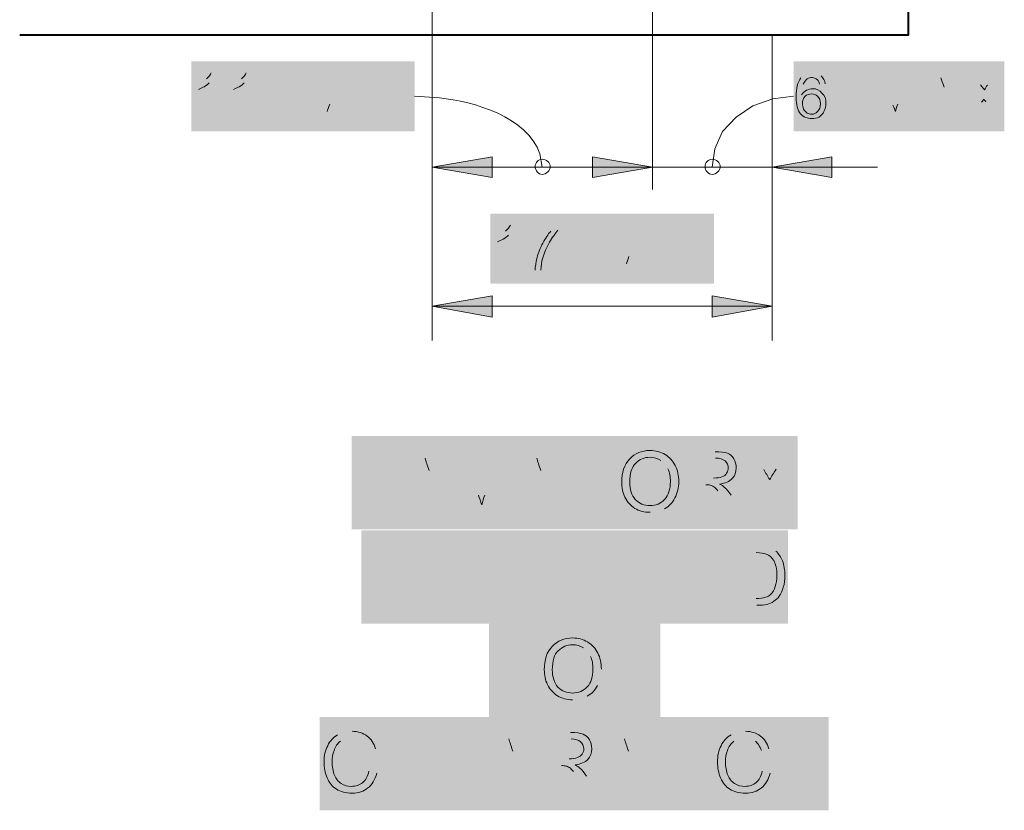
# Model space of a CAD drawing. Header units: inches. Extents: x -455 to 219, y -7 to 215.
# Tile 24 of 33: x -284 to -251, y 132 to 158. Entities that reach past the tile are written whole.
import ezdxf

# ---------------------------------------------------------------- set-up
doc = ezdxf.new("R2010")
doc.units = ezdxf.units.IN
doc.header["$MEASUREMENT"] = 0
doc.layers.add('PDF_Geometry', color=7, linetype='Continuous')
doc.layers.add('PDF_Solid Fills', color=7, linetype='Continuous')

msp = doc.modelspace()

# ---------------------------------------------------------------- hatches: boundary and pattern name
at = {"layer": 'PDF_Solid Fills', "transparency": 33554559}
h = msp.add_hatch(color=256, dxfattribs=at)
h.paths.add_polyline_path([(-277.434683, 155.118604), (-277.62443, 155.118604), (-277.62443, 156.311303)], flags=0)
h.paths.add_polyline_path([(-277.990372, 156.080895), (-277.990372, 156.257089)], flags=0)
h.paths.add_polyline_path([(-277.990372, 156.257089, 0.04278767), (-277.719304, 156.446837)], flags=0)
h.paths.add_polyline_path([(-277.556663, 156.650138), (-277.434683, 156.650138), (-277.434683, 155.118604)], flags=0)
h = msp.add_hatch(color=256, dxfattribs=at)
h.paths.add_polyline_path([(-276.241984, 155.118604), (-276.431732, 155.118604), (-276.431732, 156.311303)], flags=0)
h.paths.add_polyline_path([(-276.797673, 156.080895), (-276.797673, 156.257089)], flags=0)
h.paths.add_polyline_path([(-276.797673, 156.257089, 0.04278767), (-276.526605, 156.446837)], flags=0)
h.paths.add_polyline_path([(-276.363965, 156.650138), (-276.241984, 156.650138), (-276.241984, 155.118604)], flags=0)
h = msp.add_hatch(color=256, dxfattribs=at)
h.paths.add_polyline_path([(-275.686295, 156.094449), (-275.740508, 156.392623), (-275.740508, 156.636584), (-275.537208, 156.636584), (-275.537208, 156.392623), (-275.577868, 156.094449)], flags=0)
h.paths.add_polyline_path([(-275.34746, 156.094449), (-275.401674, 156.392623), (-275.401674, 156.636584), (-275.184819, 156.636584), (-275.184819, 156.392623), (-275.239033, 156.094449)], flags=0)
h = msp.add_hatch(color=256, dxfattribs=at)
h.paths.add_polyline_path([(-274.358062, 155.118604), (-274.358062, 156.636584), (-274.046334, 156.636584), (-273.693946, 155.552313)], flags=0)
h.paths.add_polyline_path([(-273.612625, 155.335458, 0.021361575), (-273.693946, 155.552313)], flags=0)
h.paths.add_polyline_path([(-273.531305, 155.57942), (-273.165363, 156.636584), (-272.894295, 156.636584), (-272.894295, 155.118604), (-273.097596, 155.118604), (-273.097596, 156.392623), (-273.531305, 155.118604), (-273.721052, 155.118604), (-274.154761, 156.41973), (-274.154761, 155.118604), (-274.358062, 155.118604)], flags=0)
for points in [[(-272.026878, 155.118604), (-272.026878, 156.636584), (-271.810024, 156.636584), (-271.010373, 155.443886), (-271.010373, 156.636584), (-270.820626, 156.636584), (-270.820626, 155.118604), (-271.023927, 155.118604), (-271.823577, 156.311303), (-271.823577, 155.118604)], [(-261.861831, 149.941207), (-261.861831, 151.459187), (-261.644977, 151.459187), (-260.845327, 150.266489), (-260.845327, 151.459187), (-260.655579, 151.459187), (-260.655579, 149.941207), (-260.85888, 149.941207), (-261.65853, 151.133906), (-261.65853, 149.941207)], [(-272.569014, 141.754956), (-272.569014, 143.774412), (-272.297946, 143.774412), (-272.297946, 141.985364), (-271.308548, 141.985364), (-271.308548, 141.754956)], [(-264.748705, 141.754956), (-264.748705, 143.544004), (-265.426374, 143.544004), (-265.426374, 143.774412), (-263.81352, 143.774412), (-263.81352, 143.544004), (-264.49119, 143.544004), (-264.49119, 141.754956)], [(-272.243732, 138.556355), (-272.243732, 140.575811), (-271.972664, 140.575811), (-271.972664, 139.572859), (-270.969713, 140.575811), (-270.603772, 140.575811), (-271.457635, 139.762607), (-270.576665, 138.556355), (-270.929053, 138.556355), (-271.647383, 139.572859), (-271.972664, 139.247578), (-271.972664, 138.556355)], [(-270.346257, 138.556355), (-270.346257, 140.575811), (-270.061636, 140.575811), (-269.004471, 138.990063), (-269.004471, 140.575811), (-268.746956, 140.575811), (-268.746956, 138.556355), (-269.018024, 138.556355), (-270.088742, 140.142102), (-270.088742, 138.556355)], [(-268.299694, 138.556355), (-268.299694, 140.575811), (-266.835928, 140.575811), (-266.835928, 140.345403), (-268.028626, 140.345403), (-268.028626, 139.721947), (-266.917248, 139.721947), (-266.917248, 139.477986), (-268.028626, 139.477986), (-268.028626, 138.786762), (-266.781714, 138.786762), (-266.781714, 138.556355)], [(-266.402219, 138.556355), (-266.402219, 140.575811), (-264.938452, 140.575811), (-264.938452, 140.345403), (-266.131151, 140.345403), (-266.131151, 139.721947), (-265.019773, 139.721947), (-265.019773, 139.477986), (-266.131151, 139.477986), (-266.131151, 138.786762), (-264.884239, 138.786762), (-264.884239, 138.556355)], [(-261.780511, 138.556355), (-261.780511, 140.575811), (-261.49589, 140.575811), (-260.438725, 138.990063), (-260.438725, 140.575811), (-260.18121, 140.575811), (-260.18121, 138.556355), (-260.452278, 138.556355), (-261.522996, 140.142102), (-261.522996, 138.556355)], [(-267.378063, 135.38486), (-267.378063, 137.173908), (-268.055733, 137.173908), (-268.055733, 137.404316), (-266.442879, 137.404316), (-266.442879, 137.173908), (-267.120549, 137.173908), (-267.120549, 135.38486)], [(-263.962608, 135.38486), (-263.962608, 137.404316), (-262.498841, 137.404316), (-262.498841, 137.173908), (-263.69154, 137.173908), (-263.69154, 136.550452), (-262.580161, 136.550452), (-262.580161, 136.306491), (-263.69154, 136.306491), (-263.69154, 135.615268), (-262.444627, 135.615268), (-262.444627, 135.38486)], [(-271.620276, 132.213366), (-271.620276, 134.232821), (-271.349208, 134.232821), (-271.349208, 132.443773), (-270.35981, 132.443773), (-270.35981, 132.213366)], [(-270.034529, 132.213366), (-270.034529, 134.232821), (-268.570762, 134.232821), (-268.570762, 134.002414), (-269.763461, 134.002414), (-269.763461, 133.378958), (-268.652083, 133.378958), (-268.652083, 133.134996), (-269.763461, 133.134996), (-269.763461, 132.443773), (-268.516549, 132.443773), (-268.516549, 132.213366)], [(-262.322647, 132.213366), (-262.322647, 134.232821), (-262.038025, 134.232821), (-260.980861, 132.647074), (-260.980861, 134.232821), (-260.723346, 134.232821), (-260.723346, 132.213366), (-260.994414, 132.213366), (-262.065132, 133.799113), (-262.065132, 132.213366)], [(-258.243075, 132.213366), (-258.243075, 134.232821), (-256.779308, 134.232821), (-256.779308, 134.002414), (-257.972007, 134.002414), (-257.972007, 133.378958), (-256.860628, 133.378958), (-256.860628, 133.134996), (-257.972007, 133.134996), (-257.972007, 132.443773), (-256.725094, 132.443773), (-256.725094, 132.213366)]]:
    msp.add_hatch(color=256, dxfattribs=at).paths.add_polyline_path(points)
h = msp.add_hatch(color=256, dxfattribs=at)
h.paths.add_polyline_path([(-256.697988, 156.270643), (-256.887735, 156.257089)], flags=0)
h.paths.add_polyline_path([(-257.443424, 156.257089, 0.079414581), (-257.497638, 155.904701)], flags=0)
h.paths.add_polyline_path([(-257.131696, 156.650138, 0.220739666), (-257.524745, 156.473944)], flags=0)
h.paths.add_polyline_path([(-256.833522, 156.541711, 0.183619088), (-257.131696, 156.650138)], flags=0)
h = msp.add_hatch(color=256, dxfattribs=at)
h.paths.add_polyline_path([(-256.413366, 156.094449), (-256.46758, 156.392623), (-256.46758, 156.636584), (-256.264279, 156.636584), (-256.264279, 156.392623), (-256.304939, 156.094449)], flags=0)
h.paths.add_polyline_path([(-256.074531, 156.094449), (-256.128745, 156.392623), (-256.128745, 156.636584), (-255.911891, 156.636584), (-255.911891, 156.392623), (-255.966104, 156.094449)], flags=0)
h = msp.add_hatch(color=256, dxfattribs=at)
h.paths.add_polyline_path([(-255.058027, 155.118604), (-255.058027, 156.636584), (-254.746299, 156.636584), (-254.39391, 155.552313)], flags=0)
h.paths.add_polyline_path([(-254.23127, 155.57942), (-253.865328, 156.636584), (-253.59426, 156.636584), (-253.59426, 155.118604), (-253.797561, 155.118604), (-253.797561, 156.392623), (-254.23127, 155.118604), (-254.421017, 155.118604), (-254.868279, 156.41973), (-254.868279, 155.118604), (-255.058027, 155.118604)], flags=0)
h = msp.add_hatch(color=256, dxfattribs=at)
h.paths.add_polyline_path([(-253.458726, 155.118604), (-252.87593, 156.636584), (-252.659076, 156.636584), (-252.022066, 155.118604), (-252.252474, 155.118604), (-252.442221, 155.57942), (-253.079231, 155.57942), (-253.241872, 155.118604)], flags=0)
h.paths.add_polyline_path([(-253.011464, 155.74206), (-252.496435, 155.74206), (-252.659076, 156.162216)], flags=0)
h.paths.add_polyline_path([(-252.848823, 156.189322, 0.066061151), (-252.767503, 156.473944)], flags=0)
h.paths.add_polyline_path([(-252.848823, 156.189322), (-253.011464, 155.74206)], flags=0)
h = msp.add_hatch(color=256, dxfattribs=at)
h.paths.add_polyline_path([(-252.008513, 155.118604), (-251.412163, 155.904701), (-251.940746, 156.636584), (-251.696785, 156.636584), (-251.425717, 156.243536)], flags=0)
h.paths.add_polyline_path([(-251.181756, 156.229983), (-250.870027, 156.636584), (-250.653173, 156.636584), (-251.181756, 155.918254), (-250.612513, 155.118604), (-250.856474, 155.118604), (-251.235969, 155.66074)], flags=0)
h.paths.add_polyline_path([(-251.385057, 155.647187), (-251.764552, 155.118604), (-252.008513, 155.118604)], flags=0)
h = msp.add_hatch(color=256, dxfattribs=at)
h.paths.add_polyline_path([(-267.269636, 149.941207), (-267.459384, 149.941207), (-267.459384, 151.133906)], flags=0)
h.paths.add_polyline_path([(-267.825325, 150.903498), (-267.825325, 151.079692)], flags=0)
h.paths.add_polyline_path([(-267.825325, 151.079692, 0.04278767), (-267.554257, 151.26944)], flags=0)
h.paths.add_polyline_path([(-267.391617, 151.472741), (-267.269636, 151.472741), (-267.269636, 149.941207)], flags=0)
h = msp.add_hatch(color=256, dxfattribs=at)
h.paths.add_polyline_path([(-266.768161, 151.26944), (-266.768161, 151.445634), (-265.778763, 151.445634), (-265.778763, 151.296547)], flags=0)
h.paths.add_polyline_path([(-266.361559, 149.941207), (-266.551306, 149.941207)], flags=0)
h.paths.add_polyline_path([(-266.022724, 151.26944), (-266.768161, 151.26944)], flags=0)
h = msp.add_hatch(color=256, dxfattribs=at)
h.paths.add_polyline_path([(-265.521248, 150.917052), (-265.575462, 151.215226), (-265.575462, 151.459187), (-265.372161, 151.459187), (-265.372161, 151.215226), (-265.412821, 150.917052)], flags=0)
h.paths.add_polyline_path([(-265.182413, 150.917052), (-265.236627, 151.215226), (-265.236627, 151.459187), (-265.019773, 151.459187), (-265.019773, 151.215226), (-265.073986, 150.917052)], flags=0)
h = msp.add_hatch(color=256, dxfattribs=at)
h.paths.add_polyline_path([(-264.193015, 149.941207), (-264.193015, 151.459187), (-263.881287, 151.459187), (-263.528899, 150.374916)], flags=0)
h.paths.add_polyline_path([(-263.447579, 150.158061, 0.021361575), (-263.528899, 150.374916)], flags=0)
h.paths.add_polyline_path([(-263.366258, 150.402022), (-263.000317, 151.459187), (-262.729249, 151.459187), (-262.729249, 149.941207), (-262.93255, 149.941207), (-262.93255, 151.215226), (-263.366258, 149.941207), (-263.556006, 149.941207), (-263.989714, 151.242333), (-263.989714, 149.941207), (-264.193015, 149.941207)], flags=0)
h = msp.add_hatch(color=256, dxfattribs=at)
h.paths.add_polyline_path([(-271.213674, 141.754956), (-270.427577, 143.774412), (-270.142956, 143.774412), (-269.316199, 141.754956), (-269.614374, 141.754956), (-269.858335, 142.364859), (-270.698645, 142.364859), (-270.929053, 141.754956)], flags=0)
h.paths.add_polyline_path([(-270.630878, 142.581713), (-269.939655, 142.581713), (-270.156509, 143.137402)], flags=0)
h.paths.add_polyline_path([(-270.400471, 143.178063, 0.02476539), (-270.292043, 143.557558)], flags=0)
h.paths.add_polyline_path([(-270.400471, 143.178063), (-270.630878, 142.581713)], flags=0)
h = msp.add_hatch(color=256, dxfattribs=at)
h.paths.add_polyline_path([(-268.516549, 141.754956), (-269.302646, 143.774412), (-269.004471, 143.774412), (-268.475888, 142.297092)], flags=0)
h.paths.add_polyline_path([(-268.259034, 142.297092), (-267.716898, 143.774412), (-267.44583, 143.774412), (-268.231927, 141.754956), (-268.516549, 141.754956)], flags=0)
h = msp.add_hatch(color=256, dxfattribs=at)
h.paths.add_polyline_path([(-267.418724, 141.754956), (-266.64618, 143.774412), (-266.348005, 143.774412), (-265.521248, 141.754956), (-265.819423, 141.754956), (-266.063384, 142.364859), (-266.917248, 142.364859), (-267.134102, 141.754956)], flags=0)
h.paths.add_polyline_path([(-266.835928, 142.581713), (-266.144704, 142.581713), (-266.361559, 143.137402)], flags=0)
h.paths.add_polyline_path([(-266.60552, 143.178063, 0.02476539), (-266.497093, 143.557558)], flags=0)
h.paths.add_polyline_path([(-266.60552, 143.178063), (-266.835928, 142.581713)], flags=0)
h = msp.add_hatch(color=256, dxfattribs=at)
h.paths.add_polyline_path([(-261.333249, 141.754956), (-261.333249, 143.774412), (-260.438725, 143.774412)], flags=0)
h.paths.add_polyline_path([(-259.896589, 142.297092), (-259.544201, 141.754956), (-259.883036, 141.754956), (-260.154103, 142.175111)], flags=0)
h.paths.add_polyline_path([(-260.154103, 142.175111, 0.012998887), (-260.343851, 142.446179)], flags=0)
h.paths.add_polyline_path([(-260.750453, 142.64948), (-261.062181, 142.64948), (-261.062181, 141.754956), (-261.333249, 141.754956)], flags=0)
h.paths.add_polyline_path([(-261.062181, 142.879888), (-260.492938, 142.879888)], flags=0)
h.paths.add_polyline_path([(-260.425171, 143.557558), (-261.062181, 143.557558), (-261.062181, 142.879888)], flags=0)
h = msp.add_hatch(color=256, dxfattribs=at)
h.paths.add_polyline_path([(-258.730997, 141.754956), (-258.730997, 142.60882), (-259.517094, 143.774412), (-259.191812, 143.774412), (-258.785211, 143.164509)], flags=0)
h.paths.add_polyline_path([(-258.365055, 143.178063), (-257.972007, 143.774412), (-257.660279, 143.774412), (-258.473482, 142.60882), (-258.473482, 141.754956), (-258.730997, 141.754956)], flags=0)
h = msp.add_hatch(color=256, dxfattribs=at)
h.paths.add_polyline_path([(-262.647928, 141.714296, 0.127463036), (-262.160006, 141.836276)], flags=0)
h.paths.add_polyline_path([(-262.038025, 143.191616, 0.152961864), (-262.281987, 143.476237)], flags=0)
h = msp.add_hatch(color=256, dxfattribs=at)
h.paths.add_polyline_path([(-263.921947, 138.556355), (-263.149404, 140.575811), (-262.851229, 140.575811), (-262.024472, 138.556355), (-262.3362, 138.556355), (-262.566608, 139.166257), (-263.420472, 139.166257), (-263.637326, 138.556355)], flags=0)
h.paths.add_polyline_path([(-263.339151, 139.383112), (-262.647928, 139.383112), (-262.864783, 139.938801)], flags=0)
h.paths.add_polyline_path([(-263.000317, 140.358956, 0.030924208), (-262.864783, 139.938801)], flags=0)
h.paths.add_polyline_path([(-263.108744, 139.979461, 0.02476539), (-263.000317, 140.358956)], flags=0)
h.paths.add_polyline_path([(-263.108744, 139.979461), (-263.339151, 139.383112)], flags=0)
h = msp.add_hatch(color=256, dxfattribs=at)
h.paths.add_polyline_path([(-259.733948, 138.556355), (-259.733948, 140.575811), (-259.042725, 140.575811)], flags=0)
h.paths.add_polyline_path([(-258.676783, 140.548704, 0.0410016), (-259.042725, 140.575811)], flags=0)
h.paths.add_polyline_path([(-258.378609, 140.399616, 0.10911096), (-258.676783, 140.548704)], flags=0)
h.paths.add_polyline_path([(-259.015618, 138.556355), (-259.733948, 138.556355)], flags=0)
h.paths.add_polyline_path([(-259.476434, 138.786762), (-259.042725, 138.786762)], flags=0)
h.paths.add_polyline_path([(-259.042725, 140.345403), (-259.476434, 140.345403), (-259.476434, 138.786762)], flags=0)
h = msp.add_hatch(color=256, dxfattribs=at)
h.paths.add_polyline_path([(-264.436976, 135.832122, 0.116307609), (-264.301443, 136.387811)], flags=0)
h.paths.add_polyline_path([(-265.277287, 135.3442, 0.127463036), (-264.789365, 135.46618)], flags=0)
h.paths.add_polyline_path([(-264.667384, 136.82152, 0.152961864), (-264.911345, 137.106141)], flags=0)
h = msp.add_hatch(color=256, dxfattribs=at)
h.paths.add_polyline_path([(-272.203072, 132.918142), (-271.932004, 132.850375)], flags=0)
h.paths.add_polyline_path([(-272.772315, 134.273482, 0.127463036), (-273.260237, 134.151501)], flags=0)
h.paths.add_polyline_path([(-271.972664, 133.677132), (-272.230179, 133.622919)], flags=0)
h.paths.add_polyline_path([(-272.230179, 133.622919, 0.143919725), (-272.43348, 133.934647)], flags=0)
h.paths.add_polyline_path([(-272.43348, 133.934647, 0.162421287), (-272.772315, 134.043074)], flags=0)
h.paths.add_polyline_path([(-272.772315, 134.043074, 0.140263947), (-273.165363, 133.934647)], flags=0)
h = msp.add_hatch(color=256, dxfattribs=at)
h.paths.add_polyline_path([(-268.367461, 132.213366), (-267.594918, 134.232821), (-267.296743, 134.232821), (-266.469986, 132.213366), (-266.781714, 132.213366), (-267.012122, 132.823268), (-267.865986, 132.823268), (-268.08284, 132.213366)], flags=0)
h.paths.add_polyline_path([(-267.784665, 133.040123), (-267.093442, 133.040123), (-267.310296, 133.595812)], flags=0)
h.paths.add_polyline_path([(-267.554257, 133.636472, 0.02476539), (-267.44583, 134.015967)], flags=0)
h.paths.add_polyline_path([(-267.554257, 133.636472), (-267.784665, 133.040123)], flags=0)
h = msp.add_hatch(color=256, dxfattribs=at)
h.paths.add_polyline_path([(-266.239578, 132.213366), (-266.239578, 134.232821), (-265.345054, 134.232821)], flags=0)
h.paths.add_polyline_path([(-264.802918, 132.755501), (-264.45053, 132.213366), (-264.789365, 132.213366), (-265.060433, 132.633521)], flags=0)
h.paths.add_polyline_path([(-265.060433, 132.633521, 0.012998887), (-265.25018, 132.904589)], flags=0)
h.paths.add_polyline_path([(-265.656782, 133.10789), (-265.96851, 133.10789), (-265.96851, 132.213366), (-266.239578, 132.213366)], flags=0)
h.paths.add_polyline_path([(-265.96851, 133.338297), (-265.399268, 133.338297)], flags=0)
h.paths.add_polyline_path([(-265.331501, 134.015967), (-265.96851, 134.015967), (-265.96851, 133.338297)], flags=0)
h = msp.add_hatch(color=256, dxfattribs=at)
h.paths.add_polyline_path([(-264.436976, 132.213366), (-263.664433, 134.232821), (-263.366258, 134.232821), (-262.539501, 132.213366), (-262.851229, 132.213366), (-263.081637, 132.823268), (-263.935501, 132.823268), (-264.152355, 132.213366)], flags=0)
h.paths.add_polyline_path([(-263.85418, 133.040123), (-263.162957, 133.040123), (-263.379812, 133.595812)], flags=0)
h.paths.add_polyline_path([(-263.623773, 133.636472, 0.02476539), (-263.515346, 134.015967)], flags=0)
h.paths.add_polyline_path([(-263.623773, 133.636472), (-263.85418, 133.040123)], flags=0)
h = msp.add_hatch(color=256, dxfattribs=at)
h.paths.add_polyline_path([(-258.839424, 132.918142), (-258.568356, 132.850375)], flags=0)
h.paths.add_polyline_path([(-259.408667, 134.273482, 0.127463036), (-259.896589, 134.151501)], flags=0)
h.paths.add_polyline_path([(-258.609016, 133.677132), (-258.866531, 133.622919)], flags=0)
h.paths.add_polyline_path([(-259.069832, 133.934647, 0.162421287), (-259.408667, 134.043074)], flags=0)
h.paths.add_polyline_path([(-259.408667, 134.043074, 0.140263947), (-259.801715, 133.934647)], flags=0)

# ---------------------------------------------------------------- linework, layer by layer
at = {"layer": 'PDF_Geometry', "lineweight": 40}
msp.add_lwpolyline([(-284.062293, 157.93771), (-253.865328, 157.93771), (-253.865328, 209.874322)], dxfattribs=at)
at = {"layer": 'PDF_Geometry', "lineweight": 18}
for points in [[(-270.048082, 147.555809), (-270.048082, 176.261901), (-270.048082, 153.139808)], [(-262.566608, 153.139808), (-262.566608, 164.714408)], [(-258.500589, 147.555809), (-258.500589, 157.93771), (-258.500589, 153.139808)], [(-269.804121, 155.796274), (-270.644432, 155.850488)], [(-260.533599, 153.437983), (-260.452278, 154.061439), (-260.18121, 154.657789), (-259.720395, 155.145711), (-259.151152, 155.525206), (-258.473482, 155.769167), (-257.768706, 155.850488)], [(-270.048082, 153.437983), (-270.048082, 154.115653)], [(-266.307345, 153.437983), (-266.388665, 153.898799)], [(-262.566608, 154.115653), (-262.566608, 153.437983), (-262.566608, 152.678993)], [(-258.500589, 154.115653), (-258.500589, 153.437983), (-258.500589, 152.678993)], [(-270.048082, 152.678993), (-270.048082, 153.437983), (-262.566608, 153.437983), (-254.922493, 153.437983)], [(-270.048082, 148.721401), (-270.048082, 152.380818)], [(-258.500589, 148.721401), (-258.500589, 152.380818)], [(-270.048082, 147.935304), (-270.048082, 148.721401), (-258.500589, 148.721401), (-258.500589, 147.935304)]]:
    msp.add_lwpolyline(points, dxfattribs=at)
for points in [[(-270.048082, 153.437983), (-268.015073, 153.085595), (-268.015073, 153.790371)], [(-262.566608, 153.437983), (-264.599617, 153.790371), (-264.599617, 153.085595)], [(-258.500589, 153.437983), (-256.46758, 153.085595), (-256.46758, 153.790371)], [(-270.048082, 148.721401), (-268.015073, 148.341906), (-268.015073, 149.07379)], [(-258.500589, 148.721401), (-260.533599, 149.07379), (-260.533599, 148.341906)]]:
    msp.add_lwpolyline(points, close=True, dxfattribs=at)
for points in [[(-266.307345, 153.709051, 0.416666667), (-266.551306, 153.46509, -0.416666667)], [(-260.533599, 153.709051, 0.416666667), (-260.77756, 153.46509, -0.416666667)]]:
    msp.add_lwpolyline(points, format="xyb", close=True, dxfattribs=at)
for points in [[(-277.719304, 156.446837), (-277.637984, 156.514604), (-277.58377, 156.582371), (-277.556663, 156.650138)], [(-276.526605, 156.446837), (-276.445285, 156.514604), (-276.391071, 156.582371), (-276.363965, 156.650138)], [(-277.62443, 156.311303), (-277.665091, 156.270643), (-277.719304, 156.216429), (-277.800625, 156.175769)], [(-276.431732, 156.311303), (-276.472392, 156.270643), (-276.526605, 156.216429), (-276.607926, 156.175769)], [(-257.687385, 155.823381), (-257.687385, 156.121555), (-257.633172, 156.33841), (-257.524745, 156.473944)], [(-257.30789, 156.446837), (-257.362104, 156.406177), (-257.402764, 156.33841), (-257.443424, 156.257089)], [(-257.14525, 156.487497), (-257.199463, 156.487497), (-257.253677, 156.473944), (-257.30789, 156.446837)], [(-256.955502, 156.406177), (-257.009716, 156.46039), (-257.077483, 156.487497), (-257.14525, 156.487497)], [(-256.887735, 156.257089), (-256.901289, 156.324856), (-256.928395, 156.37907), (-256.955502, 156.406177)], [(-256.833522, 156.541711), (-256.765755, 156.473944), (-256.711541, 156.37907), (-256.697988, 156.270643)], [(-252.659076, 156.162216), (-252.713289, 156.29775), (-252.740396, 156.392623), (-252.767503, 156.473944)], [(-251.425717, 156.243536), (-251.35795, 156.162216), (-251.31729, 156.108002), (-251.290183, 156.067342)], [(-251.290183, 156.067342), (-251.263076, 156.121555), (-251.222416, 156.175769), (-251.181756, 156.229983)], [(-277.800625, 156.175769), (-277.868392, 156.135109), (-277.936159, 156.108002), (-277.990372, 156.080895)], [(-276.607926, 156.175769), (-276.675693, 156.135109), (-276.74346, 156.108002), (-276.797673, 156.080895)], [(-257.497638, 155.904701), (-257.456978, 155.972468), (-257.389211, 156.026682), (-257.334997, 156.053788)], [(-257.158803, 155.931808), (-257.240123, 155.931808), (-257.321444, 155.904701), (-257.375657, 155.850488)], [(-257.334997, 156.053788), (-257.26723, 156.080895), (-257.199463, 156.108002), (-257.118143, 156.108002)], [(-256.955502, 155.850488), (-257.009716, 155.904701), (-257.077483, 155.931808), (-257.158803, 155.931808)], [(-257.118143, 156.108002), (-256.996162, 156.108002), (-256.887735, 156.053788), (-256.806415, 155.958915)], [(-256.806415, 155.958915), (-256.711541, 155.877594), (-256.670881, 155.755614), (-256.670881, 155.606526)], [(-273.612625, 155.335458), (-273.599072, 155.389672), (-273.571965, 155.470992), (-273.531305, 155.57942)], [(-266.388665, 153.898799), (-266.82644, 155.147744), (-268.634689, 155.678134), (-269.804121, 155.796274)], [(-257.538298, 155.254138), (-257.633172, 155.376119), (-257.687385, 155.565866), (-257.687385, 155.823381)], [(-257.375657, 155.850488), (-257.443424, 155.782721), (-257.470531, 155.7014), (-257.470531, 155.606526)], [(-257.470531, 155.606526), (-257.470531, 155.538759), (-257.456978, 155.484546), (-257.429871, 155.416779)], [(-256.860628, 155.592973), (-256.860628, 155.7014), (-256.887735, 155.782721), (-256.955502, 155.850488)], [(-256.955502, 155.335458), (-256.887735, 155.403225), (-256.860628, 155.484546), (-256.860628, 155.592973)], [(-256.670881, 155.606526), (-256.670881, 155.511653), (-256.697988, 155.416779), (-256.738648, 155.335458)], [(-254.39391, 155.552313), (-254.35325, 155.457439), (-254.339697, 155.376119), (-254.31259, 155.335458)], [(-254.31259, 155.335458), (-254.299037, 155.389672), (-254.27193, 155.470992), (-254.23127, 155.57942)], [(-251.303736, 155.755614), (-251.344396, 155.7014), (-251.371503, 155.66074), (-251.385057, 155.647187)], [(-251.235969, 155.66074), (-251.263076, 155.687847), (-251.290183, 155.728507), (-251.303736, 155.755614)], [(-257.14525, 155.091497), (-257.30789, 155.091497), (-257.429871, 155.145711), (-257.538298, 155.254138)], [(-257.429871, 155.416779), (-257.402764, 155.362565), (-257.362104, 155.321905), (-257.30789, 155.281245)], [(-257.30789, 155.281245), (-257.26723, 155.254138), (-257.213017, 155.240585), (-257.158803, 155.240585)], [(-257.158803, 155.240585), (-257.077483, 155.240585), (-257.009716, 155.267692), (-256.955502, 155.335458)], [(-256.738648, 155.335458), (-256.779308, 155.254138), (-256.833522, 155.199925), (-256.901289, 155.145711)], [(-256.901289, 155.145711), (-256.982609, 155.105051), (-257.063929, 155.091497), (-257.14525, 155.091497)], [(-266.307345, 153.709051), (-266.171811, 153.709051), (-266.036277, 153.600624), (-266.036277, 153.46509)], [(-266.307345, 153.709051), (-266.171811, 153.709051), (-266.036277, 153.600624), (-266.036277, 153.46509)], [(-260.533599, 153.709051), (-260.398065, 153.709051), (-260.262531, 153.600624), (-260.262531, 153.46509)], [(-260.533599, 153.709051), (-260.398065, 153.709051), (-260.262531, 153.600624), (-260.262531, 153.46509)], [(-266.307345, 153.194022), (-266.442879, 153.194022), (-266.551306, 153.329556), (-266.551306, 153.46509)], [(-266.307345, 153.194022), (-266.442879, 153.194022), (-266.551306, 153.329556), (-266.551306, 153.46509)], [(-266.036277, 153.46509), (-266.036277, 153.329556), (-266.171811, 153.194022), (-266.307345, 153.194022)], [(-266.036277, 153.46509), (-266.036277, 153.329556), (-266.171811, 153.194022), (-266.307345, 153.194022)], [(-260.533599, 153.194022), (-260.669133, 153.194022), (-260.77756, 153.329556), (-260.77756, 153.46509)], [(-260.533599, 153.194022), (-260.669133, 153.194022), (-260.77756, 153.329556), (-260.77756, 153.46509)], [(-260.262531, 153.46509), (-260.262531, 153.329556), (-260.398065, 153.194022), (-260.533599, 153.194022)], [(-260.262531, 153.46509), (-260.262531, 153.329556), (-260.398065, 153.194022), (-260.533599, 153.194022)], [(-267.554257, 151.26944), (-267.472937, 151.337207), (-267.418724, 151.404974), (-267.391617, 151.472741)], [(-266.293792, 150.862838), (-266.198918, 151.025479), (-266.117598, 151.161013), (-266.022724, 151.26944)], [(-265.778763, 151.296547), (-265.873636, 151.188119), (-265.96851, 151.052585), (-266.063384, 150.889945)], [(-267.635578, 150.998372), (-267.703345, 150.957712), (-267.771112, 150.930605), (-267.825325, 150.903498)], [(-267.459384, 151.133906), (-267.500044, 151.093246), (-267.554257, 151.039032), (-267.635578, 150.998372)], [(-266.483539, 150.374916), (-266.442879, 150.537556), (-266.375112, 150.700197), (-266.293792, 150.862838)], [(-266.063384, 150.889945), (-266.158258, 150.713751), (-266.239578, 150.537556), (-266.293792, 150.361362)], [(-266.551306, 149.941207), (-266.551306, 150.049634), (-266.524199, 150.198722), (-266.483539, 150.374916)], [(-266.293792, 150.361362), (-266.334452, 150.225828), (-266.348005, 150.090294), (-266.361559, 149.941207)], [(-263.447579, 150.158061), (-263.434025, 150.212275), (-263.406918, 150.293595), (-263.366258, 150.402022)]]:
    msp.add_open_spline(points, degree=3, dxfattribs=at)
at = {"layer": 'PDF_Geometry', "lineweight": 9}
for points in [[(-270.156509, 143.137402), (-270.210723, 143.313597), (-270.264937, 143.449131), (-270.292043, 143.557558)], [(-266.361559, 143.137402), (-266.415772, 143.313597), (-266.469986, 143.449131), (-266.497093, 143.557558)], [(-263.610219, 142.730801), (-263.610219, 143.069635), (-263.528899, 143.340703), (-263.339151, 143.530451)], [(-263.339151, 143.530451), (-263.162957, 143.720198), (-262.93255, 143.815072), (-262.647928, 143.815072)], [(-262.647928, 143.584664), (-262.837676, 143.584664), (-263.000317, 143.516897), (-263.135851, 143.381364)], [(-262.647928, 143.815072), (-262.458181, 143.815072), (-262.29554, 143.774412), (-262.132899, 143.679538)], [(-262.281987, 143.476237), (-262.390414, 143.544004), (-262.512394, 143.584664), (-262.647928, 143.584664)], [(-262.132899, 143.679538), (-261.983812, 143.584664), (-261.875385, 143.462684), (-261.794064, 143.300043)], [(-260.438725, 143.774412), (-260.248977, 143.774412), (-260.113443, 143.760859), (-260.01857, 143.720198)], [(-260.09989, 143.462684), (-260.167657, 143.516897), (-260.276084, 143.557558), (-260.425171, 143.557558)], [(-260.01857, 143.720198), (-259.923696, 143.679538), (-259.855929, 143.625325), (-259.801715, 143.530451)], [(-259.801715, 143.530451), (-259.747502, 143.435577), (-259.720395, 143.340703), (-259.720395, 143.218723)], [(-263.135851, 143.381364), (-263.271384, 143.259383), (-263.339151, 143.042529), (-263.339151, 142.730801)], [(-261.956705, 142.757907), (-261.956705, 142.920548), (-261.983812, 143.069635), (-262.038025, 143.191616)], [(-261.794064, 143.300043), (-261.712744, 143.150956), (-261.672084, 142.961208), (-261.672084, 142.757907)], [(-259.991463, 143.218723), (-259.991463, 143.313597), (-260.032123, 143.394917), (-260.09989, 143.462684)], [(-260.045676, 143.042529), (-260.005016, 143.096742), (-259.991463, 143.164509), (-259.991463, 143.218723)], [(-259.720395, 143.218723), (-259.720395, 143.083189), (-259.761055, 142.961208), (-259.855929, 142.866335)], [(-258.58191, 142.825674), (-258.527696, 142.934101), (-258.446376, 143.042529), (-258.365055, 143.178063)], [(-260.492938, 142.879888), (-260.370958, 142.879888), (-260.276084, 142.893441), (-260.208317, 142.920548)], [(-259.855929, 142.866335), (-259.950803, 142.757907), (-260.086336, 142.703694), (-260.289637, 142.676587)], [(-260.208317, 142.920548), (-260.126997, 142.947655), (-260.086336, 142.988315), (-260.045676, 143.042529)], [(-258.785211, 143.164509), (-258.717444, 143.056082), (-258.649677, 142.934101), (-258.58191, 142.825674)], [(-263.501792, 142.229325), (-263.583113, 142.391966), (-263.610219, 142.554606), (-263.610219, 142.730801)], [(-263.339151, 142.730801), (-263.339151, 142.486839), (-263.271384, 142.297092), (-263.149404, 142.148005)], [(-262.146453, 142.161558), (-262.024472, 142.297092), (-261.956705, 142.500393), (-261.956705, 142.757907)], [(-261.672084, 142.757907), (-261.672084, 142.554606), (-261.712744, 142.364859), (-261.807618, 142.202218)], [(-260.601366, 142.635927), (-260.642026, 142.64948), (-260.682686, 142.64948), (-260.750453, 142.64948)], [(-260.479385, 142.581713), (-260.520045, 142.60882), (-260.560705, 142.635927), (-260.601366, 142.635927)], [(-260.343851, 142.446179), (-260.398065, 142.513946), (-260.438725, 142.554606), (-260.479385, 142.581713)], [(-260.289637, 142.676587), (-260.208317, 142.635927), (-260.154103, 142.60882), (-260.126997, 142.56816)], [(-260.126997, 142.56816), (-260.045676, 142.500393), (-259.964356, 142.405519), (-259.896589, 142.297092)], [(-268.475888, 142.297092), (-268.435228, 142.188665), (-268.408121, 142.080238), (-268.367461, 141.97181)], [(-268.367461, 141.97181), (-268.340354, 142.080238), (-268.299694, 142.188665), (-268.259034, 142.297092)], [(-263.162957, 141.84983), (-263.312045, 141.944704), (-263.420472, 142.066684), (-263.501792, 142.229325)], [(-261.807618, 142.202218), (-261.888938, 142.039577), (-261.997365, 141.917597), (-262.160006, 141.836276)], [(-262.647928, 141.714296), (-262.837676, 141.714296), (-263.01387, 141.754956), (-263.162957, 141.84983)], [(-263.149404, 142.148005), (-263.01387, 142.012471), (-262.851229, 141.944704), (-262.647928, 141.944704)], [(-262.647928, 141.944704), (-262.444627, 141.944704), (-262.281987, 142.012471), (-262.146453, 142.161558)], [(-258.70389, 140.291189), (-258.771657, 140.318296), (-258.880084, 140.345403), (-259.042725, 140.345403)], [(-258.446376, 140.074335), (-258.514143, 140.182762), (-258.595463, 140.264083), (-258.70389, 140.291189)], [(-258.378609, 140.399616), (-258.283735, 140.318296), (-258.202415, 140.196316), (-258.148201, 140.060782)], [(-258.337948, 139.572859), (-258.337948, 139.789714), (-258.378609, 139.952354), (-258.446376, 140.074335)], [(-258.148201, 140.060782), (-258.093987, 139.911694), (-258.066881, 139.762607), (-258.066881, 139.572859)], [(-258.392162, 139.193364), (-258.365055, 139.301791), (-258.337948, 139.423772), (-258.337948, 139.572859)], [(-258.066881, 139.572859), (-258.066881, 139.423772), (-258.080434, 139.288238), (-258.121094, 139.166257)], [(-258.541249, 138.93585), (-258.473482, 138.990063), (-258.432822, 139.084937), (-258.392162, 139.193364)], [(-258.121094, 139.166257), (-258.148201, 139.044277), (-258.202415, 138.949403), (-258.256628, 138.868083)], [(-259.042725, 138.786762), (-258.907191, 138.786762), (-258.798764, 138.800316), (-258.730997, 138.827423)], [(-258.730997, 138.827423), (-258.649677, 138.854529), (-258.58191, 138.881636), (-258.541249, 138.93585)], [(-258.256628, 138.868083), (-258.310842, 138.786762), (-258.378609, 138.732549), (-258.446376, 138.691889)], [(-258.676783, 138.583461), (-258.771657, 138.556355), (-258.880084, 138.556355), (-259.015618, 138.556355)], [(-258.446376, 138.691889), (-258.514143, 138.637675), (-258.595463, 138.610568), (-258.676783, 138.583461)], [(-266.239578, 136.360705), (-266.239578, 136.699539), (-266.158258, 136.970607), (-265.96851, 137.160355)], [(-265.96851, 137.160355), (-265.792316, 137.350102), (-265.561908, 137.444976), (-265.277287, 137.444976)], [(-265.277287, 137.214569), (-265.467035, 137.214569), (-265.629675, 137.146802), (-265.765209, 137.011268)], [(-265.277287, 137.444976), (-265.087539, 137.444976), (-264.924899, 137.404316), (-264.775811, 137.309442)], [(-264.911345, 137.106141), (-265.019773, 137.173908), (-265.141753, 137.214569), (-265.277287, 137.214569)], [(-264.775811, 137.309442), (-264.613171, 137.214569), (-264.504743, 137.092588), (-264.423423, 136.929947)], [(-265.765209, 137.011268), (-265.900743, 136.889287), (-265.96851, 136.672433), (-265.96851, 136.360705)], [(-264.586064, 136.387811), (-264.586064, 136.550452), (-264.613171, 136.699539), (-264.667384, 136.82152)], [(-264.423423, 136.929947), (-264.342103, 136.78086), (-264.301443, 136.591112), (-264.301443, 136.387811)], [(-266.131151, 135.859229), (-266.212471, 136.02187), (-266.239578, 136.18451), (-266.239578, 136.360705)], [(-265.96851, 136.360705), (-265.96851, 136.116743), (-265.900743, 135.926996), (-265.778763, 135.777909)], [(-264.775811, 135.791462), (-264.653831, 135.926996), (-264.586064, 136.130297), (-264.586064, 136.387811)], [(-265.792316, 135.479734), (-265.941403, 135.574608), (-266.049831, 135.696588), (-266.131151, 135.859229)], [(-264.436976, 135.832122), (-264.518297, 135.669481), (-264.626724, 135.547501), (-264.789365, 135.46618)], [(-265.277287, 135.3442), (-265.467035, 135.3442), (-265.643229, 135.38486), (-265.792316, 135.479734)], [(-265.778763, 135.777909), (-265.643229, 135.642375), (-265.480588, 135.574608), (-265.277287, 135.574608)], [(-265.277287, 135.574608), (-265.073986, 135.574608), (-264.911345, 135.642375), (-264.775811, 135.791462)], [(-273.599072, 133.785559), (-273.517752, 133.9482), (-273.409324, 134.070181), (-273.260237, 134.151501)], [(-272.772315, 134.273482), (-272.569014, 134.273482), (-272.39282, 134.219268), (-272.257286, 134.110841)], [(-265.345054, 134.232821), (-265.16886, 134.232821), (-265.019773, 134.219268), (-264.924899, 134.178608)], [(-264.924899, 134.178608), (-264.843578, 134.137948), (-264.762258, 134.083734), (-264.708044, 133.98886)], [(-260.235424, 133.785559), (-260.154103, 133.9482), (-260.045676, 134.070181), (-259.896589, 134.151501)], [(-259.408667, 134.273482), (-259.205366, 134.273482), (-259.029172, 134.219268), (-258.893638, 134.110841)], [(-273.165363, 133.934647), (-273.27379, 133.853326), (-273.341557, 133.758453), (-273.382218, 133.622919)], [(-272.257286, 134.110841), (-272.121752, 134.015967), (-272.026878, 133.86688), (-271.972664, 133.677132)], [(-267.310296, 133.595812), (-267.36451, 133.772006), (-267.418724, 133.90754), (-267.44583, 134.015967)], [(-265.006219, 133.921093), (-265.073986, 133.975307), (-265.182413, 134.015967), (-265.331501, 134.015967)], [(-264.897792, 133.677132), (-264.897792, 133.772006), (-264.938452, 133.853326), (-265.006219, 133.921093)], [(-264.708044, 133.98886), (-264.653831, 133.893987), (-264.626724, 133.799113), (-264.626724, 133.677132)], [(-263.379812, 133.595812), (-263.434025, 133.772006), (-263.488239, 133.90754), (-263.515346, 134.015967)], [(-259.801715, 133.934647), (-259.896589, 133.853326), (-259.977909, 133.758453), (-260.01857, 133.622919)], [(-258.866531, 133.622919), (-258.907191, 133.758453), (-258.974958, 133.86688), (-259.069832, 133.934647)], [(-258.893638, 134.110841), (-258.758104, 134.015967), (-258.66323, 133.86688), (-258.609016, 133.677132)], [(-273.721052, 133.22987), (-273.721052, 133.446725), (-273.680392, 133.636472), (-273.599072, 133.785559)], [(-273.382218, 133.622919), (-273.422878, 133.500938), (-273.449985, 133.365404), (-273.449985, 133.243424)], [(-265.114646, 133.378958), (-265.046879, 133.406064), (-264.992666, 133.446725), (-264.952006, 133.500938)], [(-264.952006, 133.500938), (-264.911345, 133.555152), (-264.897792, 133.622919), (-264.897792, 133.677132)], [(-264.626724, 133.677132), (-264.626724, 133.541598), (-264.667384, 133.419618), (-264.762258, 133.311191)], [(-260.357404, 133.22987), (-260.357404, 133.446725), (-260.316744, 133.636472), (-260.235424, 133.785559)], [(-260.01857, 133.622919), (-260.05923, 133.500938), (-260.086336, 133.365404), (-260.086336, 133.243424)], [(-273.612625, 132.687734), (-273.693946, 132.863929), (-273.721052, 133.040123), (-273.721052, 133.22987)], [(-273.449985, 133.243424), (-273.449985, 133.067229), (-273.422878, 132.918142), (-273.368664, 132.782608)], [(-265.399268, 133.338297), (-265.277287, 133.338297), (-265.182413, 133.351851), (-265.114646, 133.378958)], [(-264.762258, 133.311191), (-264.857132, 133.216317), (-264.992666, 133.162103), (-265.195967, 133.134996)], [(-265.195967, 133.134996), (-265.114646, 133.094336), (-265.073986, 133.067229), (-265.033326, 133.026569)], [(-260.248977, 132.687734), (-260.316744, 132.863929), (-260.357404, 133.040123), (-260.357404, 133.22987)], [(-260.086336, 133.243424), (-260.086336, 133.067229), (-260.05923, 132.918142), (-260.005016, 132.782608)], [(-272.406373, 132.538647), (-272.311499, 132.619967), (-272.230179, 132.741948), (-272.203072, 132.918142)], [(-271.932004, 132.850375), (-271.986218, 132.633521), (-272.094645, 132.457327), (-272.230179, 132.348899)], [(-265.507695, 133.094336), (-265.548355, 133.10789), (-265.589015, 133.10789), (-265.656782, 133.10789)], [(-265.385714, 133.040123), (-265.426374, 133.067229), (-265.467035, 133.094336), (-265.507695, 133.094336)], [(-265.25018, 132.904589), (-265.304394, 132.972356), (-265.345054, 133.013016), (-265.385714, 133.040123)], [(-265.033326, 133.026569), (-264.952006, 132.958802), (-264.884239, 132.863929), (-264.802918, 132.755501)], [(-259.042725, 132.538647), (-258.947851, 132.619967), (-258.866531, 132.741948), (-258.839424, 132.918142)], [(-258.568356, 132.850375), (-258.62257, 132.633521), (-258.730997, 132.457327), (-258.866531, 132.348899)], [(-273.300897, 132.308239), (-273.436431, 132.38956), (-273.544858, 132.525094), (-273.612625, 132.687734)], [(-273.368664, 132.782608), (-273.314451, 132.660628), (-273.246684, 132.565754), (-273.138256, 132.497987)], [(-273.138256, 132.497987), (-273.029829, 132.43022), (-272.921402, 132.403113), (-272.799422, 132.403113)], [(-272.799422, 132.403113), (-272.636781, 132.403113), (-272.5148, 132.443773), (-272.406373, 132.538647)], [(-259.937249, 132.308239), (-260.072783, 132.38956), (-260.18121, 132.525094), (-260.248977, 132.687734)], [(-260.005016, 132.782608), (-259.950803, 132.660628), (-259.883036, 132.565754), (-259.774608, 132.497987)], [(-259.774608, 132.497987), (-259.666181, 132.43022), (-259.557754, 132.403113), (-259.42222, 132.403113)], [(-259.42222, 132.403113), (-259.273133, 132.403113), (-259.151152, 132.443773), (-259.042725, 132.538647)], [(-272.772315, 132.172705), (-272.989169, 132.172705), (-273.165363, 132.213366), (-273.300897, 132.308239)], [(-272.230179, 132.348899), (-272.379266, 132.226919), (-272.55546, 132.172705), (-272.772315, 132.172705)], [(-259.408667, 132.172705), (-259.625521, 132.172705), (-259.801715, 132.213366), (-259.937249, 132.308239)], [(-258.866531, 132.348899), (-259.015618, 132.226919), (-259.191812, 132.172705), (-259.408667, 132.172705)]]:
    msp.add_open_spline(points, degree=3, dxfattribs=at)
at = {"layer": 'PDF_Solid Fills', "color": 7, "lineweight": 18, "true_color": 0xffffff, "transparency": 33554559}
for points in [[(-278.234333, 157.043186), (-278.234333, 154.657789), (-270.644432, 157.043186), (-270.644432, 154.657789)], [(-257.768706, 157.043186), (-257.768706, 154.657789), (-250.612513, 157.043186), (-250.612513, 154.657789)], [(-268.069287, 151.865789), (-268.069287, 149.480392), (-260.479385, 151.865789), (-260.479385, 149.480392)]]:
    msp.add_solid(points, dxfattribs=at)
at = {"layer": 'PDF_Solid Fills', "lineweight": 18, "transparency": 33554559}
for points in [[(-272.582567, 156.636584), (-272.582567, 155.118604), (-272.379262, 156.636584), (-272.379262, 155.118604)], [(-270.048082, 153.437983), (-268.015073, 153.085595), (-268.015073, 153.790371)], [(-262.566608, 153.437983), (-264.599617, 153.790371), (-264.599617, 153.085595)], [(-258.500589, 153.437983), (-256.46758, 153.085595), (-256.46758, 153.790371)], [(-262.417521, 151.459187), (-262.417521, 149.941207), (-262.214229, 151.459187), (-262.214229, 149.941207)], [(-270.048082, 148.721401), (-268.015073, 148.341906), (-268.015073, 149.07379)], [(-258.500589, 148.721401), (-260.533599, 149.07379), (-260.533599, 148.341906)]]:
    msp.add_solid(points, dxfattribs=at)
at = {"layer": 'PDF_Solid Fills', "color": 7, "lineweight": 9, "true_color": 0xffffff, "transparency": 33554559}
for points in [[(-272.785868, 144.302994), (-272.785868, 141.1315), (-257.633172, 144.302994), (-257.633172, 141.1315)], [(-272.460587, 141.104393), (-272.460587, 137.932898), (-257.958453, 141.104393), (-257.958453, 137.932898)], [(-268.1235, 137.932898), (-268.1235, 134.761404), (-262.29554, 137.932898), (-262.29554, 134.761404)], [(-273.87014, 134.761404), (-273.87014, 131.589909), (-256.576007, 134.761404), (-256.576007, 131.589909)]]:
    msp.add_solid(points, dxfattribs=at)

doc.saveas('drawing.dxf')
